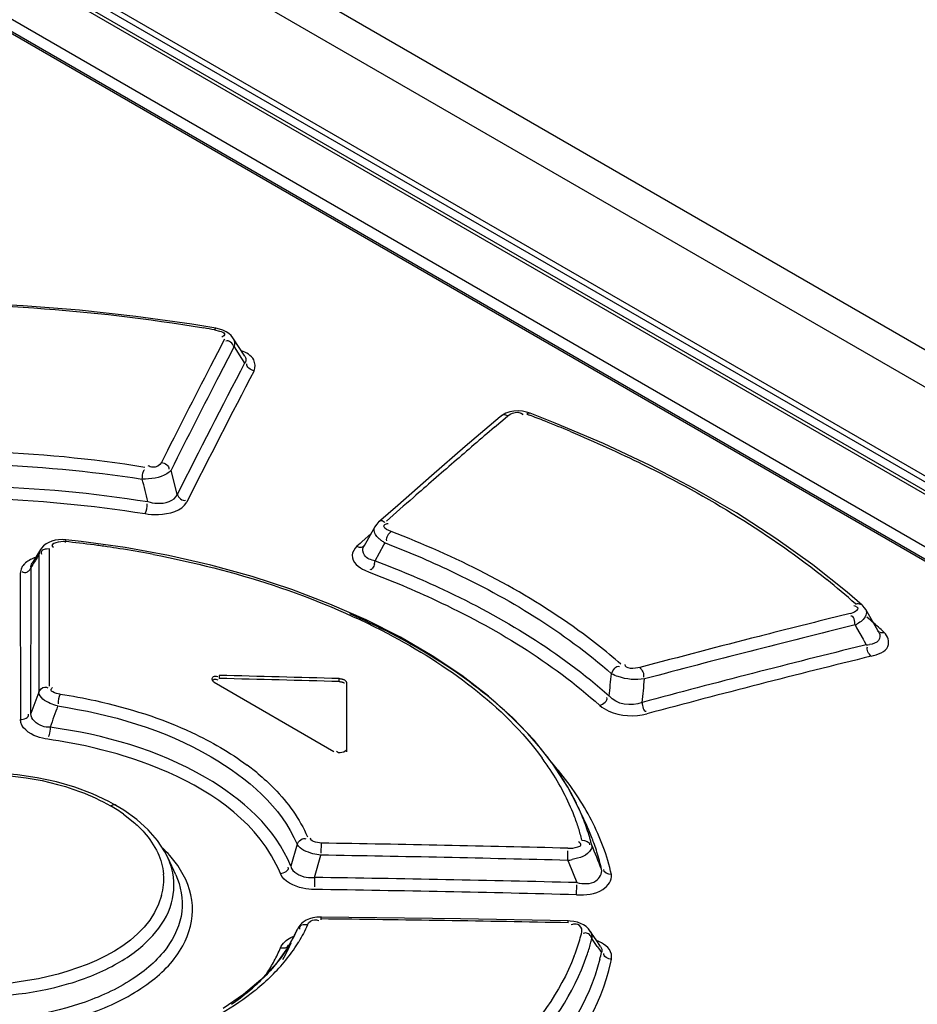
# Model space of a CAD drawing. Header units: inches. Extents: x 0 to 82.7, y 0 to 58.5.
# Tile 47 of 67: x 72.628 to 73.107, y 19.929 to 20.455. Entities that reach past the tile are written whole.
import ezdxf

# ---------------------------------------------------------------- set-up
doc = ezdxf.new("R2010")
doc.units = ezdxf.units.IN
doc.header["$LTSCALE"] = 4.5472440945
doc.header["$MEASUREMENT"] = 0
doc.layers.get('0').update_dxf_attribs({"linetype": 'CONTINUOUS'})

msp = doc.modelspace()

# ---------------------------------------------------------------- linework, layer by layer
at = {"color": 7, "linetype": 'CONTINUOUS'}
for p, q in [((71.0069820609, 21.4934422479), (76.7088340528, 18.201550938)), ((70.9885051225, 21.4841104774), (76.6901988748, 18.1923105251)), ((73.5661571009, 19.9452552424), (71.7626023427, 20.9865145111)), ((73.5676966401, 19.9474604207), (71.7641418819, 20.9887196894)), ((71.7624569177, 20.9819506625), (73.5650958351, 19.9412201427)), ((73.5658689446, 19.9388352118), (71.7632300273, 20.9795657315)), ((73.5525178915, 19.9183780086), (71.7551755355, 20.9560506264)), ((71.7448272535, 20.9545804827), (73.5167774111, 19.9315677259)), ((71.7464765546, 20.9546191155), (73.5184333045, 19.9316025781)), ((72.7323341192, 20.2899381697), (72.7194234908, 20.292063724)), ((72.7316930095, 20.2891254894), (72.7342912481, 20.2884476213)), ((72.7342965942, 20.2895005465), (72.7323308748, 20.2899396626)), ((72.7369950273, 20.2841313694), (72.7332529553, 20.2769191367)), ((72.7478574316, 20.2750191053), (72.7414325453, 20.2847775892)), ((72.7332529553, 20.2769191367), (72.729510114, 20.2696821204)), ((72.7412265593, 20.2784549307), (72.7420418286, 20.2800273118)), ((72.7420418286, 20.2800273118), (72.7461042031, 20.2738643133)), ((72.7423132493, 20.2814560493), (72.742041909, 20.2800273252)), ((72.7461042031, 20.2738643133), (72.7477225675, 20.2714075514)), ((72.748185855, 20.2721101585), (72.7477225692, 20.2714075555)), ((72.7478521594, 20.2750254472), (72.7481818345, 20.2744209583)), ((72.8915309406, 20.2456655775), (72.8893169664, 20.2452557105)), ((72.8841704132, 20.2426812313), (72.8656099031, 20.2268219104)), ((72.8811807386, 20.2370755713), (72.8856753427, 20.240902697)), ((72.8854583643, 20.2436243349), (72.884163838, 20.242675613)), ((72.8856753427, 20.240902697), (72.8883909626, 20.2432095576)), ((72.8959548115, 20.2441775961), (72.8962852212, 20.2437823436)), ((72.8985269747, 20.2441028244), (72.899835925, 20.2436025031)), ((72.913634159, 20.2393325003), (72.9002188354, 20.2445905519)), ((72.9395112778, 20.2283434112), (72.913634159, 20.2393325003)), ((72.8656099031, 20.2268219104), (72.8475491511, 20.2112049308)), ((72.7116966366, 20.201252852), (72.7084135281, 20.2142491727)), ((72.8475491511, 20.2112049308), (72.8294792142, 20.1953979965)), ((72.8294792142, 20.1953979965), (72.8192233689, 20.1863456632)), ((72.8172851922, 20.1839755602), (72.8113215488, 20.1733968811)), ((72.8181090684, 20.1851835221), (72.8172851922, 20.1839755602)), ((72.6522297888, 20.1772080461), (72.6518807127, 20.1755996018)), ((72.6604420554, 20.1760754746), (72.6522112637, 20.1769843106)), ((72.8153762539, 20.1803103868), (72.8103303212, 20.1758456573)), ((72.8195421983, 20.1775487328), (72.8183619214, 20.1787304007)), ((72.6387306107, 20.1718126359), (72.6341307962, 20.1644464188)), ((72.6430854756, 20.1756003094), (72.6416256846, 20.1747622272)), ((72.6434960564, 20.1721477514), (72.6418467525, 20.1720671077)), ((72.643493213, 20.1640590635), (72.643496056, 20.1721477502)), ((72.6450987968, 20.173416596), (72.645589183, 20.1730202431)), ((72.8085435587, 20.1742613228), (72.8076915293, 20.1735052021)), ((72.8094648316, 20.1750784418), (72.8085435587, 20.1742613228)), ((72.8103303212, 20.1758456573), (72.8094648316, 20.1750784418)), ((72.8119021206, 20.1740666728), (72.811910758, 20.1740743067)), ((72.8174243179, 20.1657386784), (72.8221308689, 20.1742939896)), ((72.8221308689, 20.1742939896), (72.8227174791, 20.1753620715)), ((72.6372956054, 20.1681601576), (72.6377583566, 20.1688931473)), ((72.6377606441, 20.1689078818), (72.6377656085, 20.1608200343)), ((72.6335919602, 20.1593743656), (72.6335926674, 20.1622391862)), ((72.6377656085, 20.1608200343), (72.6377705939, 20.1527160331)), ((72.6434903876, 20.155953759), (72.643493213, 20.1640590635)), ((72.8119625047, 20.1607061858), (72.8142181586, 20.1596860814)), ((73.0696449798, 20.1490213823), (73.051308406, 20.1636411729)), ((72.6281110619, 20.1606321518), (72.6278592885, 20.1589981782)), ((72.6278592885, 20.1589981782), (72.6279163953, 20.080940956)), ((72.6335737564, 20.0841487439), (72.6335916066, 20.1579282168)), ((72.6335916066, 20.1579282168), (72.6335919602, 20.1593743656)), ((72.6434875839, 20.1478318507), (72.6434903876, 20.155953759)), ((72.6377705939, 20.1527160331), (72.6377756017, 20.1445958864)), ((72.6434712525, 20.0987524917), (72.6434875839, 20.1478318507)), ((73.0775706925, 20.1421470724), (73.0696449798, 20.1490213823)), ((72.6377756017, 20.1445958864), (72.6378061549, 20.0955364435)), ((73.0739345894, 20.1414941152), (73.0732258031, 20.1417044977)), ((73.0751542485, 20.1408621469), (73.0739345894, 20.1414941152)), ((73.0866214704, 20.1273216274), (73.0795810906, 20.1396982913)), ((73.0712596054, 20.1376326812), (73.058776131, 20.1345431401)), ((73.0737963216, 20.1315319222), (73.0746613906, 20.130016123)), ((73.0746613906, 20.130016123), (73.0781799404, 20.123841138)), ((73.0237999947, 20.1257325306), (73.0225362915, 20.1254099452)), ((73.0781799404, 20.123841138), (73.0787521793, 20.122837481)), ((73.0858464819, 20.1282098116), (73.0858591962, 20.1281983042)), ((73.0798457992, 20.1209159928), (73.0782990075, 20.1205352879)), ((73.0787521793, 20.122837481), (73.0798457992, 20.1209159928)), ((72.7341925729, 20.1045498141), (72.7341925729, 20.1029411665)), ((72.7982215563, 20.1012684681), (72.7982215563, 20.1028777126)), ((72.7314083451, 20.1008919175), (72.795437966, 20.063925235)), ((72.8021585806, 20.100604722), (72.8021588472, 20.0637017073)), ((72.9121830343, 20.0575872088), (72.90234716, 20.0699732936)), ((72.9204062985, 20.0448735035), (72.9121830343, 20.0575872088)), ((72.6663999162, 20.0413527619), (72.6570399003, 20.044839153)), ((72.675148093, 20.0372569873), (72.6663999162, 20.0413527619)), ((72.9255896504, 20.0349634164), (72.9204062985, 20.0448735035)), ((72.6789904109, 20.0351459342), (72.675148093, 20.0372569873)), ((72.6832611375, 20.032532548), (72.6789848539, 20.0351491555)), ((72.9304514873, 20.0244322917), (72.9255881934, 20.0349661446)), ((72.683054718, 20.0304341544), (72.6890061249, 20.0256974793)), ((72.6901697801, 20.0275390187), (72.6832611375, 20.032532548)), ((72.6961229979, 20.0221583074), (72.6901697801, 20.0275390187)), ((72.7010929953, 20.01644386), (72.6961229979, 20.0221583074)), ((72.7050496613, 20.0104254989), (72.7010929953, 20.01644386)), ((72.7757566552, 20.0143721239), (72.7723327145, 20.0026551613)), ((72.7885238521, 20.01500823), (72.7884544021, 20.0096808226)), ((72.9266571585, 20.0153439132), (72.9260994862, 20.0157030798)), ((72.7066097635, 20.0073586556), (72.7050496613, 20.0104254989)), ((72.7119805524, 20.0029765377), (72.7077080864, 20.0083937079)), ((72.7850787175, 19.9966793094), (72.7884307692, 20.0085704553)), ((72.9203026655, 20.0057858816), (72.9203922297, 20.0108505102)), ((72.710876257, 19.99810976), (72.7066091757, 20.0073599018)), ((72.9203026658, 20.0057858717), (72.9208457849, 20.0044673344)), ((72.9208457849, 20.0044673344), (72.9251438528, 19.9939013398)), ((72.7850787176, 19.9966793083), (72.7850347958, 19.9916618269)), ((72.9250313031, 19.9874294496), (72.9251419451, 19.9927529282)), ((72.7776835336, 19.9716583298), (72.7766070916, 19.9703375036)), ((72.7790036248, 19.9728119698), (72.7778878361, 19.9718368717)), ((72.7884407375, 19.9757706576), (72.7884370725, 19.9740804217)), ((72.8629812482, 19.9745170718), (72.7884380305, 19.9755373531)), ((72.9205904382, 19.9734469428), (72.8629812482, 19.9745170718)), ((72.920616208, 19.9724470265), (72.920595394, 19.9736780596)), ((72.92290407, 19.9715342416), (72.9222122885, 19.9712828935)), ((72.7749102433, 19.9668653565), (72.7706457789, 19.9590772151)), ((72.774963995, 19.9669969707), (72.7749051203, 19.9668696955)), ((72.7757990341, 19.9688835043), (72.774963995, 19.9669969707)), ((72.7754082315, 19.968069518), (72.7757843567, 19.9688839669)), ((72.7758030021, 19.9688817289), (72.775900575, 19.9690993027)), ((72.7766070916, 19.9703375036), (72.775900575, 19.9690993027)), ((72.9321829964, 19.9682420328), (72.9313614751, 19.9692765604)), ((72.9321829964, 19.9682420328), (72.9322018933, 19.9682144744)), ((72.935448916, 19.9633956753), (72.9322087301, 19.9682059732)), ((72.7723292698, 19.9615883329), (72.770813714, 19.9580031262)), ((72.7723083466, 19.9645464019), (72.7740566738, 19.9653425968)), ((72.7738819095, 19.9648201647), (72.7744003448, 19.9659157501)), ((72.933232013, 19.9639949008), (72.9325812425, 19.9652460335)), ((72.9379130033, 19.9597050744), (72.935448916, 19.9633956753)), ((72.7706457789, 19.9590772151), (72.7642962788, 19.9504213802)), ((72.770813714, 19.9580031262), (72.7707633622, 19.9578935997)), ((72.9360741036, 19.959870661), (72.9372083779, 19.9582136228)), ((72.9372083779, 19.9582136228), (72.9377749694, 19.9573835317)), ((72.9377749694, 19.9573835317), (72.9383412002, 19.9565523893)), ((72.9379110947, 19.9597060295), (72.9385095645, 19.9583112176)), ((72.7642962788, 19.9504213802), (72.7564121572, 19.9420638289)), ((72.7564121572, 19.9420638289), (72.747041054, 19.9340964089)), ((72.747041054, 19.9340964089), (72.736269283, 19.9266154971))]:
    msp.add_line(p, q, dxfattribs=at)
for points in [[(72.7194234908, 20.292063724), (72.6896083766, 20.2962963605), (72.6595498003, 20.2996200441), (72.6293370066, 20.3020152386), (72.5990570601, 20.3034641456), (72.5687966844, 20.3039514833), (72.5386433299, 20.3034641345), (72.508686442, 20.3019904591)], [(72.7414225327, 20.2847888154), (72.7404487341, 20.2860180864), (72.739217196, 20.2871326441), (72.7377642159, 20.2880910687), (72.7361134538, 20.2888847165), (72.7342965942, 20.2895005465)], [(72.8893169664, 20.2452557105), (72.8872789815, 20.2445710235), (72.8854583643, 20.2436243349)], [(72.900218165, 20.2445916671), (72.8983213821, 20.2451913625), (72.8960874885, 20.2456231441), (72.8938152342, 20.2457831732), (72.8915309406, 20.2456655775)], [(73.051308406, 20.1636411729), (73.0315384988, 20.1777543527), (73.010405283, 20.1913189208), (72.9879761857, 20.2042968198), (72.9643196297, 20.2166512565), (72.9395112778, 20.2283434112)], [(72.8192231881, 20.1863454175), (72.8190817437, 20.1862178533), (72.8181090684, 20.1851835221)], [(72.6522096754, 20.1769845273), (72.6502642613, 20.1770904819), (72.6483430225, 20.177007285), (72.6464811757, 20.1767300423), (72.6447121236, 20.1762574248), (72.6430854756, 20.1756003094)], [(72.6416256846, 20.1747622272), (72.6403408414, 20.1737474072), (72.6392640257, 20.1725773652), (72.6387299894, 20.1718125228)], [(72.8126590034, 20.1341733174), (72.7933109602, 20.1426755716), (72.7729703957, 20.1504084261), (72.7517438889, 20.1573276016), (72.7297416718, 20.1633895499), (72.7071073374, 20.1685547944), (72.6839708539, 20.1727933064), (72.6604420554, 20.1760754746)], [(73.0795608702, 20.1397324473), (73.0789493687, 20.1406570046), (73.0779700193, 20.1417742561), (73.0775716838, 20.1421477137)], [(72.90234716, 20.0699732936), (72.8909402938, 20.0819723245), (72.878026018, 20.0935247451), (72.8636651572, 20.1045761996), (72.8479252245, 20.1150728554), (72.8308946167, 20.1249555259), (72.8126590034, 20.1341733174)], [(72.7982215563, 20.1028777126), (72.7985649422, 20.1028595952), (72.7989056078, 20.1028252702), (72.7992409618, 20.1027749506), (72.7995684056, 20.1027089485), (72.7998855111, 20.102627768), (72.8001900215, 20.1025320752), (72.800479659, 20.1024225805), (72.8007521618, 20.1023000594), (72.8010054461, 20.1021654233)], [(72.7982215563, 20.1012684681), (72.7985691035, 20.1012498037), (72.7989088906, 20.1012155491), (72.7992409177, 20.1011657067), (72.799567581, 20.1010996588), (72.7998864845, 20.101018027), (72.8001904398, 20.1009226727), (72.8004770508, 20.100814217), (72.8007487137, 20.1006920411), (72.8010054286, 20.1005561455)], [(72.8010054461, 20.1021654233), (72.80123743, 20.1020199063), (72.8014464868, 20.1018644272), (72.801631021, 20.1017001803), (72.8017896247, 20.1015284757), (72.8019210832, 20.1013506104), (72.8020243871, 20.101167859), (72.8020987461, 20.1009816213), (72.8021435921, 20.10079341), (72.8021585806, 20.100604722)], [(72.6570399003, 20.044839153), (72.6471885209, 20.0477059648), (72.6369363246, 20.0499401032), (72.6263929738, 20.0515187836), (72.6156860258, 20.0524379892), (72.6049265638, 20.0526931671), (72.5942296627, 20.0522791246), (72.5837128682, 20.0512025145), (72.5734831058, 20.0494891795), (72.5636402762, 20.0471571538), (72.5542843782, 20.0442229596), (72.5455155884, 20.0407109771), (72.5374116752, 20.0366589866), (72.5300427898, 20.0321121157), (72.5234846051, 20.0271035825), (72.5178152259, 20.0216658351), (72.5130994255, 20.0158550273), (72.509387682, 20.009732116), (72.5085826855, 20.0080777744)], [(72.7884381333, 19.9755372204), (72.7862199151, 19.975433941), (72.7841945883, 19.9751030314), (72.7822951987, 19.9745494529), (72.7805506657, 19.9737803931), (72.7790036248, 19.9728119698)], [(72.9235860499, 19.973165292), (72.9215895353, 19.9734024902), (72.9205906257, 19.9734469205)], [(72.9287842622, 19.9713420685), (72.9272012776, 19.9721292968), (72.9254602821, 19.9727401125), (72.9235860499, 19.973165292)], [(72.9313614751, 19.9692765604), (72.9301775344, 19.9703859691), (72.9287842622, 19.9713420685)]]:
    msp.add_lwpolyline(points, dxfattribs=at)
for centre, radius, start, end in [((72.5915860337, 19.4948110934), 0.8065762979, 79.9966479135, 80.4136406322), ((78.2317119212, 17.4327009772), 6.1841527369, 152.6020015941, 152.7362862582), ((78.3138236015, 17.3687688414), 6.2774829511, 152.4586305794, 153.1784431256), ((78.4191992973, 17.3321204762), 6.4032672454, 152.6928909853, 153.2088066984), ((78.3284429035, 17.3656079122), 6.2855429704, 152.5066745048, 153.224985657), ((78.4361694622, 17.3276253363), 6.4140303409, 152.7385797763, 153.253213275), ((72.623300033, 19.5220302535), 0.7727474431, 68.3631589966, 69.0311316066), ((72.6303079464, 19.5396258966), 0.7538076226, 67.2475177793, 68.3651524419), ((75.5432730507, 17.1153715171), 4.1026542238, 130.4565150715, 130.8548930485), ((75.5971353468, 17.0530917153), 4.1849944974, 130.8548889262, 131.2480251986), ((68.7476868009, 19.2465652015), 4.0611402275, 13.5401492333, 13.7142480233), ((75.6423095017, 17.0015351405), 4.2535421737, 131.247654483, 131.5069396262), ((72.6442212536, 20.1683408), 0.0064854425, 148.1057708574, 174.9837165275), ((72.5950236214, 19.6232209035), 0.5557260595, 82.5309728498, 84.135743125), ((72.5951472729, 19.6241432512), 0.5547954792, 81.7993768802, 82.5310908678), ((72.5954273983, 19.6260813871), 0.5528372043, 81.0948999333, 81.7994604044), ((72.596333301, 19.6317217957), 0.5471245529, 79.3634022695, 81.09718886), ((73.7726648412, 19.4539890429), 1.3413067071, 147.8292442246, 148.1275556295), ((72.5974229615, 19.6376575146), 0.5410896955, 79.1866020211, 79.360789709), ((72.6355454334, 20.1587396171), 0.0076714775, 155.6736912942, 165.717824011), ((72.798366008, 20.1697357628), 0.0194732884, 343.2879043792, 348.1555178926), ((72.811855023, 19.8484845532), 0.3941435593, 48.300636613, 51.2296369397), ((74.4826690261, 14.4081798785), 5.9007378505, 103.9637288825, 104.3139549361), ((72.8224700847, 19.8329943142), 0.397506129, 48.87852695, 49.5834277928), ((74.4913966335, 14.3739174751), 5.9295627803, 103.8318539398, 104.9531237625), ((73.0645123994, 20.1516059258), 0.0221168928, 294.8198324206, 298.416206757), ((72.8289735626, 19.8404469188), 0.3876148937, 48.2442108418, 48.8782192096), ((72.8342549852, 19.8463689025), 0.379679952, 47.7779593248, 48.2436226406), ((74.4965246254, 14.3540925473), 5.9565716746, 104.3270116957, 104.9606125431), ((74.4924022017, 14.379287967), 5.9128342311, 103.8368660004, 105.0199850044), ((73.0789696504, 20.1370844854), 0.0161922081, 273.1017460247, 279.0469015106), ((74.493637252, 14.374641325), 5.9111115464, 103.8125351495, 105.0108889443), ((70.9623552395, 20.3238919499), 1.9933860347, 353.3655118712, 353.7099980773), ((70.9390866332, 20.3109299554), 2.0329971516, 353.7644365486, 354.1208555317), ((77.3416627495, 18.3422499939), 5.0199880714, 159.5578739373, 159.6965874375), ((75.590263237, 19.0504246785), 3.1200996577, 160.5722039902, 160.7935887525), ((72.7825082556, 19.9634841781), 0.1601559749, 34.0808736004, 39.6163016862), ((72.6695252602, 19.9495276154), 0.1334195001, 50.2038637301, 53.4123882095), ((72.7857585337, 19.9714296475), 0.1501058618, 33.510031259, 36.315878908), ((72.7726500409, 19.9366600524), 0.1846334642, 40.720658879, 41.3777828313), ((72.7766461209, 19.9400849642), 0.1793705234, 39.3135784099, 40.7242338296), ((72.797128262, 19.9788405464), 0.1365345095, 27.5787927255, 33.5511168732), ((72.7988299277, 19.9745484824), 0.1404375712, 27.9753011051, 34.0735592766), ((72.7890811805, 19.9500357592), 0.1634452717, 33.7167879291, 39.3765294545), ((72.8103770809, 19.9857698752), 0.1215830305, 21.0823114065, 27.5749262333), ((72.8089366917, 19.9800522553), 0.1289300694, 25.210075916, 27.9221225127), ((72.8063561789, 19.9615859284), 0.1426647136, 27.3737347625, 33.709484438), ((72.633756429, 19.9613318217), 0.0848849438, 54.495563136, 60.0686350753), ((72.8192125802, 19.9892772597), 0.1120773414, 17.5073684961, 21.0340474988), ((72.8151108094, 19.9829355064), 0.1221156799, 22.1276271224, 24.759813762), ((72.8182998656, 19.9842520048), 0.1186656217, 21.2659544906, 22.1187866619), ((72.8122952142, 19.9698903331), 0.1301354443, 26.3665948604, 26.9832375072), ((72.8229704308, 19.9860108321), 0.1136751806, 16.3114965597, 21.2936455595), ((72.8144932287, 19.9709731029), 0.1276852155, 24.8839315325, 26.3693035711), ((72.8195996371, 19.9733003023), 0.1220735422, 21.2445442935, 24.7628552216), ((72.820877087, 19.9691114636), 0.1263095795, 20.3310947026, 27.3708930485), ((72.8242770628, 19.9908800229), 0.1067652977, 13.9660871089, 17.5046960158), ((72.5731781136, 6.4872538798), 13.5294682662, 88.5292778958, 89.0879964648), ((72.8274405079, 19.9873782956), 0.1090009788, 15.2856650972, 16.2815563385), ((72.828917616, 19.987780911), 0.1074699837, 14.0326556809, 15.2862197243), ((70.7170968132, 19.1051286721), 2.3951581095, 21.9662732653, 22.2962125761), ((72.8243069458, 19.9751605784), 0.1170120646, 19.5130368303, 21.2307525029), ((72.8273971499, 19.9762521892), 0.1137347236, 17.3905569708, 19.5146888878), ((72.6577878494, 19.9639807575), 0.066817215, 41.6587949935, 46.2983804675), ((72.5689960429, 6.475378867), 13.5349669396, 88.5126932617, 89.0709923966), ((72.8323564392, 19.97776668), 0.1085494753, 12.3930935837, 17.4100798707), ((72.8332035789, 19.9737016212), 0.1131561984, 12.5035350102, 20.320248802), ((72.9152199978, 20.0408097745), 0.0353907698, 278.2571214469, 282.243436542), ((72.6726473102, 19.99567453), 0.0318488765, 354.6825614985, 5.0790916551), ((72.6716671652, 19.9958040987), 0.0328368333, 344.5123235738, 354.6159471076), ((72.5883301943, 6.5144922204), 13.4836226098, 88.5685674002, 89.1639294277), ((72.5840991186, 6.5005522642), 13.4911856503, 88.5519393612, 89.1466951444), ((72.6448250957, 6.4593901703), 13.5158709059, 88.8307994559, 89.3911375), ((72.446867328, 20.1205022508), 0.3621807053, 334.7339889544, 335.1101702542), ((72.7137741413, 19.995250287), 0.0673973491, 334.1925946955, 335.0963978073), ((72.8250243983, 19.9932587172), 0.1059889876, 343.5994940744, 346.0219557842), ((72.7025771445, 20.0070919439), 0.0865102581, 321.8867099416, 328.8320999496), ((72.7099801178, 19.9971467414), 0.0716386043, 329.0432405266, 334.148135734), ((72.819999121, 19.9947798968), 0.1112393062, 338.9392225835, 343.5786862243), ((72.8262047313, 19.9905920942), 0.1102841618, 341.1975424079, 344.6613323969), ((72.8296152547, 19.9896333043), 0.1067415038, 344.6733946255, 346.1021484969), ((72.0192428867, 19.3310911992), 1.1117297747, 34.4430356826, 34.70117173), ((72.6963215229, 19.988171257), 0.0762973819, 331.7926125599, 337.5855891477), ((72.7088508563, 19.9865892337), 0.0682356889, 330.2919140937, 335.132064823), ((72.8344333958, 19.9794945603), 0.1064104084, 345.6048541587, 347.5492217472), ((72.6956108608, 19.9885714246), 0.0771127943, 326.0038577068, 331.7801744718), ((72.6929289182, 20.0146725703), 0.0987803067, 315.2731509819, 321.8813083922), ((72.8219343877, 19.992029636), 0.1147899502, 339.0957991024, 341.2052942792), ((72.8526478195, 19.9714005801), 0.0928946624, 347.6270127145, 348.543544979), ((72.6763581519, 20.0249949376), 0.1154969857, 309.7378968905, 314.1413211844), ((72.6644902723, 20.0393490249), 0.1341218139, 304.5786443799, 309.7164917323), ((72.6725705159, 20.0363586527), 0.1285482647, 308.879175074, 309.7548245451)]:
    msp.add_arc(centre, radius, start, end, dxfattribs=at)
for major_axis, start_param, end_param in [((7.818540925, 2.81904e-05), 7.8046755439, 7.812873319), ((7.81575704, 2.81804e-05), 7.8046579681, 7.8128586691)]:
    msp.add_ellipse((72.4128923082, 15.5942932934), major_axis=major_axis, ratio=0.577354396, start_param=start_param, end_param=end_param, dxfattribs=at)
for points, knots in [([(72.4836352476, 20.2989664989), (72.5036192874, 20.3009345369), (72.5844463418, 20.305698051), (72.6658995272, 20.3002598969), (72.7259084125, 20.2901241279)], [0, 0, 0, 0, 0.2480951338, 1, 1, 1, 1]), ([(72.7316930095, 20.2891254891), (72.7317822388, 20.2893287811), (72.7319060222, 20.2896161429), (72.7322082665, 20.2898823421), (72.7323181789, 20.2898645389)], [0, 0, 0, 0, 0.6659892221, 1, 1, 1, 1]), ([(72.7342912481, 20.2884476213), (72.7352678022, 20.2881065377), (72.7380934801, 20.2875012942), (72.7362684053, 20.2854542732), (72.735576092, 20.2852190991)], [0, 0, 0, 0, 0.5858756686, 1, 1, 1, 1]), ([(72.7414364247, 20.2847680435), (72.7417586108, 20.2842805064), (72.7422512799, 20.2832054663), (72.7423513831, 20.2820282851), (72.7423132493, 20.2814560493)], [0, 0, 0, 0, 0.5046947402, 1, 1, 1, 1]), ([(72.7527601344, 20.267299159), (72.7535554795, 20.2690487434), (72.7532514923, 20.2745629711), (72.7484878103, 20.2769411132), (72.745944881, 20.2779664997)], [0, 0, 0, 0, 0.4120879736, 1, 1, 1, 1]), ([(72.7481818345, 20.2744209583), (72.7483457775, 20.274045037), (72.7485373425, 20.2732502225), (72.7483475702, 20.2724530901), (72.748185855, 20.2721101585)], [0, 0, 0, 0, 0.5196169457, 1, 1, 1, 1]), ([(72.8936116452, 20.2451215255), (72.8940410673, 20.2451063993), (72.8949051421, 20.2449633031), (72.8956540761, 20.2444826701), (72.8959548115, 20.2441775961)], [0, 0, 0, 0, 0.5007606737, 1, 1, 1, 1]), ([(72.8883909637, 20.243209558), (72.8876068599, 20.2434903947), (72.8862494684, 20.2440517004), (72.8845052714, 20.2431996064), (72.884393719, 20.2425799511)], [0, 0, 0, 0, 0.5694918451, 1, 1, 1, 1]), ([(72.9001962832, 20.2445253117), (72.8999457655, 20.2446160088), (72.8993117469, 20.2446205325), (72.8987816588, 20.2443082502), (72.8985269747, 20.2441028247)], [0, 0, 0, 0, 0.4488108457, 1, 1, 1, 1]), ([(72.9218437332, 20.2347753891), (72.934886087, 20.2293048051), (72.9829091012, 20.2075209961), (73.0285761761, 20.1799749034), (73.0586679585, 20.1557833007)], [0, 0, 0, 0, 0.2681002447, 1, 1, 1, 1]), ([(72.6930447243, 20.2093792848), (72.6932203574, 20.2109435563), (72.6930045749, 20.2119042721), (72.6940583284, 20.214501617), (72.6941873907, 20.2144020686)], [0, 0, 0, 0, 0.9061687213, 1, 1, 1, 1]), ([(72.7084135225, 20.2142491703), (72.7078400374, 20.2134395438), (72.7033410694, 20.2100463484), (72.6975252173, 20.2093645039), (72.6930447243, 20.2093792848)], [0, 0, 0, 0, 0.1812932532, 1, 1, 1, 1]), ([(72.7032900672, 20.2183313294), (72.7023902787, 20.2167624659), (72.6994478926, 20.2150485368), (72.6968850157, 20.2161097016), (72.6961956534, 20.2165732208)], [0, 0, 0, 0, 0.6852535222, 1, 1, 1, 1]), ([(72.6959558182, 20.1973890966), (72.6975813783, 20.196909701), (72.7028346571, 20.1957431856), (72.7103229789, 20.1975843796), (72.7116966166, 20.2012528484)], [0, 0, 0, 0, 0.3019921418, 1, 1, 1, 1]), ([(72.6944880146, 20.1909522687), (72.6968443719, 20.1906315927), (72.7044741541, 20.1899988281), (72.7140779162, 20.1923651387), (72.7168210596, 20.1971712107)], [0, 0, 0, 0, 0.3005698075, 1, 1, 1, 1]), ([(72.8191510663, 20.1864160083), (72.8195343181, 20.1868603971), (72.8208143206, 20.1877886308), (72.822157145, 20.1868000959), (72.8226484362, 20.1862331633)], [0, 0, 0, 0, 0.4389079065, 1, 1, 1, 1]), ([(72.8221518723, 20.1843414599), (72.8221257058, 20.1846490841), (72.8228110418, 20.1855178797), (72.8237522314, 20.1856403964), (72.8243579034, 20.1857572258)], [0, 0, 0, 0, 0.3335613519, 1, 1, 1, 1]), ([(72.8227208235, 20.175364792), (72.822136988, 20.1756866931), (72.8210365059, 20.1763585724), (72.8200098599, 20.1771407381), (72.8195421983, 20.1775487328)], [0, 0, 0, 0, 0.5178970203, 1, 1, 1, 1]), ([(72.9487337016, 20.1105377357), (72.9406048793, 20.1176822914), (72.9031748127, 20.146876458), (72.8601163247, 20.1682871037), (72.8259840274, 20.1814063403)], [0, 0, 0, 0, 0.2283714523, 1, 1, 1, 1]), ([(72.6418467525, 20.1720671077), (72.6410464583, 20.1719633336), (72.6393376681, 20.171780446), (72.6388698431, 20.169905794), (72.6391130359, 20.1692658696)], [0, 0, 0, 0, 0.5410362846, 1, 1, 1, 1]), ([(72.8076915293, 20.1735052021), (72.8064019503, 20.1722679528), (72.8040527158, 20.1688277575), (72.8060981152, 20.1650957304), (72.8073847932, 20.1638148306)], [0, 0, 0, 0, 0.4960535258, 1, 1, 1, 1]), ([(72.8076915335, 20.1735052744), (72.8084778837, 20.1732305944), (72.8098286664, 20.172652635), (72.8115541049, 20.1735632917), (72.8116339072, 20.1741780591)], [0, 0, 0, 0, 0.5733096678, 1, 1, 1, 1]), ([(72.8174245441, 20.1657387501), (72.8153076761, 20.1661650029), (72.8111835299, 20.1674046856), (72.8105691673, 20.1720449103), (72.8113293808, 20.1733947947)], [0, 0, 0, 0, 0.5822587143, 1, 1, 1, 1]), ([(72.8227204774, 20.1753646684), (72.8345541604, 20.1708073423), (72.8774922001, 20.1525298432), (72.9181662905, 20.1279354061), (72.9437412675, 20.105494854)], [0, 0, 0, 0, 0.2715090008, 1, 1, 1, 1]), ([(72.6989373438, 20.1691393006), (72.7421989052, 20.1608762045), (72.8186653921, 20.1370533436), (72.8857746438, 20.0888260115), (72.9067084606, 20.0603278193)], [0, 0, 0, 0, 0.5546761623, 1, 1, 1, 1]), ([(72.6307130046, 20.1647036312), (72.6302423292, 20.1642980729), (72.6294058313, 20.1634424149), (72.6287884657, 20.1624147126), (72.628555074, 20.1618997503)], [0, 0, 0, 0, 0.523560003, 1, 1, 1, 1]), ([(72.6335926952, 20.1622394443), (72.6333444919, 20.1616718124), (72.6327160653, 20.1605880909), (72.6317188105, 20.1597206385), (72.6311262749, 20.1595094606)], [0, 0, 0, 0, 0.4961884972, 1, 1, 1, 1]), ([(72.6335926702, 20.1622394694), (72.6335451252, 20.1625956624), (72.6335942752, 20.1633761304), (72.63390875, 20.164087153), (72.6341210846, 20.1644297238)], [0, 0, 0, 0, 0.4713485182, 1, 1, 1, 1]), ([(72.81701678, 20.164135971), (72.8167729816, 20.1633265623), (72.8165380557, 20.1621522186), (72.8152040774, 20.1608642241), (72.8147545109, 20.1610647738)], [0, 0, 0, 0, 0.6319745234, 1, 1, 1, 1]), ([(72.8174239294, 20.1657384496), (72.8297236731, 20.1611108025), (72.8741771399, 20.1424862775), (72.91628566, 20.1170437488), (72.9424005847, 20.0935856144)], [0, 0, 0, 0, 0.2723893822, 1, 1, 1, 1]), ([(72.6311262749, 20.1595094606), (72.6307786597, 20.1593855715), (72.6299221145, 20.1593008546), (72.6291508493, 20.1596720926), (72.6287797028, 20.1599271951)], [0, 0, 0, 0, 0.4503713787, 1, 1, 1, 1]), ([(72.8142181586, 20.1596860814), (72.8263379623, 20.1551205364), (72.870144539, 20.1367515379), (72.9116418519, 20.1116796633), (72.9373926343, 20.088573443)], [0, 0, 0, 0, 0.272376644, 1, 1, 1, 1]), ([(73.074048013, 20.1427700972), (73.0746598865, 20.1429345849), (73.0759216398, 20.1429914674), (73.0770901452, 20.1424838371), (73.0775425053, 20.1421140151)], [0, 0, 0, 0, 0.5202417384, 1, 1, 1, 1]), ([(73.0795776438, 20.1396912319), (73.0805774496, 20.1379122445), (73.0785370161, 20.1340684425), (73.075952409, 20.1326499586), (73.0750372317, 20.1321538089)], [0, 0, 0, 0, 0.662194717, 1, 1, 1, 1]), ([(72.9058815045, 20.0656065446), (72.8999375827, 20.0728036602), (72.8706821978, 20.102849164), (72.8336308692, 20.1243678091), (72.8039083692, 20.1374104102)], [0, 0, 0, 0, 0.2233480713, 1, 1, 1, 1]), ([(73.086620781, 20.1273193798), (73.0872905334, 20.1261423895), (73.0870579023, 20.1220670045), (73.0832847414, 20.1213773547), (73.0815157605, 20.1210937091)], [0, 0, 0, 0, 0.4304829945, 1, 1, 1, 1]), ([(73.0823835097, 20.114815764), (73.0857475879, 20.1157241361), (73.0936022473, 20.1178447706), (73.0912709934, 20.1257691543), (73.0894020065, 20.1275394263)], [0, 0, 0, 0, 0.5751189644, 1, 1, 1, 1]), ([(73.0858879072, 20.1282314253), (73.086342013, 20.127856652), (73.0875141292, 20.1273380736), (73.0887845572, 20.1273809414), (73.0894020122, 20.1275394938)], [0, 0, 0, 0, 0.4801420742, 1, 1, 1, 1]), ([(72.7304110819, 20.1024631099), (72.7303495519, 20.1030008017), (72.7309218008, 20.1045913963), (72.7326280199, 20.1042091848), (72.7333481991, 20.1039091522)], [0, 0, 0, 0, 0.4095728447, 1, 1, 1, 1]), ([(72.9613992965, 20.1026889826), (72.9567131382, 20.1020182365), (72.9504200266, 20.1024771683), (72.9448357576, 20.1048236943), (72.9437418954, 20.1054948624)], [0, 0, 0, 0, 0.786721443, 1, 1, 1, 1]), ([(72.6378063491, 20.095536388), (72.6383744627, 20.0968281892), (72.6400472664, 20.0989366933), (72.6421172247, 20.0981662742), (72.6425973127, 20.0978484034)], [0, 0, 0, 0, 0.7102233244, 1, 1, 1, 1]), ([(72.6491966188, 20.0945876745), (72.6478166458, 20.0948064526), (72.6460983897, 20.0950087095), (72.6438145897, 20.0967527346), (72.6446608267, 20.0977600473), (72.6450652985, 20.0980569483)], [0, 0, 0, 0, 0.5939012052, 0.7867269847, 1, 1, 1, 1]), ([(72.7314083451, 20.1008918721), (72.731128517, 20.1010534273), (72.7306583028, 20.1015270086), (72.7304467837, 20.1021511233), (72.7304110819, 20.1024631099)], [0, 0, 0, 0, 0.5071359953, 1, 1, 1, 1]), ([(72.7304739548, 20.1016577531), (72.7306052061, 20.1020555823), (72.7315406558, 20.1029176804), (72.7327190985, 20.1025380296), (72.7333255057, 20.1022847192)], [0, 0, 0, 0, 0.3892925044, 1, 1, 1, 1]), ([(72.6478147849, 20.0882345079), (72.6464827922, 20.0885824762), (72.6426767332, 20.0898491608), (72.6380237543, 20.0927015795), (72.6378063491, 20.095536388)], [0, 0, 0, 0, 0.3262442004, 1, 1, 1, 1]), ([(72.6491966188, 20.0945876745), (72.6555265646, 20.0936160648), (72.6796017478, 20.0891698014), (72.7032124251, 20.0816946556), (72.7195875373, 20.0740189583)], [0, 0, 0, 0, 0.2615095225, 1, 1, 1, 1]), ([(72.6478143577, 20.0882340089), (72.6762810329, 20.0838989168), (72.7254736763, 20.0699647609), (72.7671930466, 20.034458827), (72.7757566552, 20.0143721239)], [0, 0, 0, 0, 0.5687215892, 1, 1, 1, 1]), ([(72.9373926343, 20.088573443), (72.9388687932, 20.0873555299), (72.9463731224, 20.0827328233), (72.9560272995, 20.0824286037), (72.962643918, 20.0840457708)], [0, 0, 0, 0, 0.2193358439, 1, 1, 1, 1]), ([(72.6438300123, 20.0768513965), (72.6424215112, 20.0768746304), (72.6381543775, 20.0772387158), (72.6333757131, 20.0811449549), (72.6335737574, 20.0841487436)], [0, 0, 0, 0, 0.318780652, 1, 1, 1, 1]), ([(72.6425629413, 20.0704872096), (72.6405823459, 20.0707759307), (72.6347575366, 20.0719085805), (72.6279287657, 20.0767309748), (72.6279163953, 20.080940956)], [0, 0, 0, 0, 0.3222280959, 1, 1, 1, 1]), ([(72.6438299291, 20.0768514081), (72.6436924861, 20.0753161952), (72.643854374, 20.0741940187), (72.6429290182, 20.071799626), (72.642765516, 20.0718721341)], [0, 0, 0, 0, 0.8960252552, 1, 1, 1, 1]), ([(72.7723474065, 20.0026504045), (72.7644250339, 20.0230564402), (72.7223209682, 20.0593494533), (72.6726442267, 20.072866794), (72.6438296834, 20.076851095)], [0, 0, 0, 0, 0.4293945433, 1, 1, 1, 1]), ([(72.7668153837, 19.9987475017), (72.7641104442, 20.0053159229), (72.7463590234, 20.0348429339), (72.713351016, 20.0514969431), (72.687908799, 20.0600040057)], [0, 0, 0, 0, 0.2093576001, 1, 1, 1, 1]), ([(72.5320018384, 20.031090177), (72.549122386, 20.0434004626), (72.5937863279, 20.0554195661), (72.6386550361, 20.0504314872), (72.6600472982, 20.0424004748)], [0, 0, 0, 0, 0.4799348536, 1, 1, 1, 1]), ([(72.7549214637, 20.0520373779), (72.7579128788, 20.0495428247), (72.7684838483, 20.0398838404), (72.7771372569, 20.0279172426), (72.7812745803, 20.0183361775)], [0, 0, 0, 0, 0.2717868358, 1, 1, 1, 1]), ([(72.676110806, 20.0348951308), (72.6766390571, 20.0351894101), (72.6774794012, 20.0356987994), (72.6788249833, 20.0355747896), (72.6790269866, 20.035196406)], [0, 0, 0, 0, 0.5850223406, 1, 1, 1, 1]), ([(72.7884456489, 20.0085666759), (72.787026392, 20.0087367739), (72.7825124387, 20.0096142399), (72.7774126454, 20.0115379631), (72.7757592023, 20.0143712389)], [0, 0, 0, 0, 0.3034938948, 1, 1, 1, 1]), ([(72.9204271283, 20.0122651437), (72.922233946, 20.0122181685), (72.924281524, 20.0124388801), (72.9278223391, 20.0136695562), (72.9270638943, 20.015043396), (72.9266571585, 20.0153439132)], [0, 0, 0, 0, 0.6199078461, 0.8265520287, 1, 1, 1, 1]), ([(72.9331805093, 20.013839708), (72.9333240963, 20.0131074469), (72.9318999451, 20.0083707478), (72.9264363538, 20.00703086), (72.9227251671, 20.0062239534)], [0, 0, 0, 0, 0.1642142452, 1, 1, 1, 1]), ([(72.5281097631, 19.9331342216), (72.5484328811, 19.9214030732), (72.5972584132, 19.9104661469), (72.6569333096, 19.9181431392), (72.6964643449, 19.938305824), (72.7158262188, 19.9577670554), (72.7223335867, 19.9819904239), (72.7162908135, 19.9967618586), (72.7119805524, 20.0029765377)], [0, 0, 0, 0, 0.2849559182, 0.5842066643, 0.7125883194, 0.8184762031, 0.9081581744, 1, 1, 1, 1]), ([(72.7108723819, 19.9981091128), (72.7136625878, 19.9920728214), (72.7162374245, 19.9777852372), (72.7065865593, 19.9569301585), (72.6869677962, 19.9403211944), (72.649403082, 19.9233451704), (72.5947242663, 19.9174379), (72.5503864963, 19.9278780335), (72.5319486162, 19.9385222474)], [0, 0, 0, 0, 0.0877846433, 0.1795710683, 0.289602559, 0.4206594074, 0.7189586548, 1, 1, 1, 1]), ([(72.5350910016, 19.9503058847), (72.5520143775, 19.9405318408), (72.5926641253, 19.9304204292), (72.643291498, 19.9347739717), (72.6791058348, 19.9491830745), (72.6987478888, 19.9636841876), (72.7102464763, 19.9818848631), (72.7103930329, 19.9954370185), (72.7088108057, 20.0013142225)], [0, 0, 0, 0, 0.2767662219, 0.572954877, 0.7057213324, 0.8191714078, 0.9138045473, 1, 1, 1, 1]), ([(72.7850156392, 19.9902417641), (72.7829362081, 19.9903007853), (72.7762834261, 19.9908823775), (72.7686904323, 19.9943563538), (72.7668153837, 19.9987475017)], [0, 0, 0, 0, 0.3034676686, 1, 1, 1, 1]), ([(72.7723494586, 20.0026500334), (72.7732739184, 19.9993865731), (72.7788794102, 19.9965104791), (72.7836145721, 19.9965583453), (72.7850787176, 19.9966793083)], [0, 0, 0, 0, 0.6977716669, 1, 1, 1, 1]), ([(72.9250313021, 19.987429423), (72.9298385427, 19.9874024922), (72.938132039, 19.9873330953), (72.9441701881, 19.9952096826), (72.9436760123, 19.998199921)], [0, 0, 0, 0, 0.6133256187, 1, 1, 1, 1]), ([(72.925159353, 19.993907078), (72.9285454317, 19.9933456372), (72.9350563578, 19.992393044), (72.9389411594, 19.998844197), (72.9383765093, 20.0010633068)], [0, 0, 0, 0, 0.5998307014, 1, 1, 1, 1]), ([(72.7033116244, 19.9870356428), (72.696263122, 19.9615312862), (72.6446725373, 19.9393280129), (72.5866949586, 19.9383997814), (72.5528690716, 19.947660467), (72.5389417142, 19.9557010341)], [0, 0, 0, 0, 0.4403486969, 0.7323712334, 1, 1, 1, 1]), ([(72.7812608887, 19.9713318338), (72.7807409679, 19.9714076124), (72.7797075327, 19.9714901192), (72.7786568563, 19.9713987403), (72.7781684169, 19.9712482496)], [0, 0, 0, 0, 0.5069062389, 1, 1, 1, 1]), ([(72.7851004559, 19.9740881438), (72.7854439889, 19.9740929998), (72.7861921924, 19.9740095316), (72.7869033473, 19.97376878), (72.7872722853, 19.9736092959)], [0, 0, 0, 0, 0.4608544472, 1, 1, 1, 1]), ([(72.9277868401, 19.9693092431), (72.9274092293, 19.9705450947), (72.9254578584, 19.9721320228), (72.9235114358, 19.9717211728), (72.92290407, 19.9715342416)], [0, 0, 0, 0, 0.6703481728, 1, 1, 1, 1]), ([(72.7781684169, 19.9712482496), (72.7777613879, 19.9711228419), (72.7768296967, 19.97060841), (72.7769439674, 19.9695131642), (72.777106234, 19.9690526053)], [0, 0, 0, 0, 0.4658736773, 1, 1, 1, 1]), ([(72.9278748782, 19.9676570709), (72.9279381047, 19.967911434), (72.9279754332, 19.9684757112), (72.9278728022, 19.9690279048), (72.9277868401, 19.9693092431)], [0, 0, 0, 0, 0.4711703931, 1, 1, 1, 1]), ([(72.9325812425, 19.9652460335), (72.9321740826, 19.9658772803), (72.9311332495, 19.9671736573), (72.9293267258, 19.9670650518), (72.928645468, 19.9666992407)], [0, 0, 0, 0, 0.4927538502, 1, 1, 1, 1]), ([(72.9322004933, 19.968213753), (72.9326143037, 19.9676010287), (72.9332320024, 19.9662256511), (72.9333136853, 19.964722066), (72.933232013, 19.9639949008)], [0, 0, 0, 0, 0.5025946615, 1, 1, 1, 1]), ([(72.9436916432, 19.9529495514), (72.9438296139, 19.9538844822), (72.9438771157, 19.9585618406), (72.9390816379, 19.9616952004), (72.9357608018, 19.9629419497)], [0, 0, 0, 0, 0.2103764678, 1, 1, 1, 1]), ([(72.9385095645, 19.9583112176), (72.9385689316, 19.9580125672), (72.9386035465, 19.9574079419), (72.93845425, 19.9568206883), (72.9383412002, 19.9565523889)], [0, 0, 0, 0, 0.5112063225, 1, 1, 1, 1]), ([(72.9375029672, 19.9530400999), (72.9255404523, 19.9064202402), (72.8563406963, 19.8465485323), (72.7502145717, 19.8050563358), (72.6830890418, 19.7922247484), (72.647904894, 19.7888699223)], [0, 0, 0, 0, 0.4165596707, 0.6941051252, 1, 1, 1, 1]), ([(72.6486740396, 19.7826075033), (72.6847761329, 19.785427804), (72.7534891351, 19.7994269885), (72.8615534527, 19.8416844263), (72.9328758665, 19.9035856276), (72.9433848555, 19.9514955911)], [0, 0, 0, 0, 0.3067417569, 0.5845206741, 1, 1, 1, 1]), ([(72.9238076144, 19.9548051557), (72.908707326, 19.9155410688), (72.8265428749, 19.8459725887), (72.730895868, 19.8192534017), (72.6749181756, 19.8111043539)], [0, 0, 0, 0, 0.426496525, 1, 1, 1, 1]), ([(72.6758840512, 19.8048323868), (72.7328852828, 19.8130631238), (72.830297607, 19.8401306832), (72.913898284, 19.9110795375), (72.9291686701, 19.9510718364)], [0, 0, 0, 0, 0.5736243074, 1, 1, 1, 1]), ([(72.7532577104, 19.9362875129), (72.747620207, 19.9317416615), (72.7208435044, 19.9135859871), (72.6895046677, 19.9030052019), (72.6650266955, 19.8979121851)], [0, 0, 0, 0, 0.2245979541, 1, 1, 1, 1])]:
    msp.add_open_spline(points, degree=3, knots=knots, dxfattribs=at)
for points in [[(72.742041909, 20.2800273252), (72.7414291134, 20.2816969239), (72.7393078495, 20.2838490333), (72.7376889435, 20.2831126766)], [(72.7527601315, 20.2672991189), (72.7510351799, 20.2676326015), (72.7482662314, 20.2692608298), (72.7489078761, 20.2708963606)], [(72.8883909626, 20.2432095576), (72.8898034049, 20.244409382), (72.8917595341, 20.2451867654), (72.8936116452, 20.2451215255)], [(72.5206552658, 20.2208801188), (72.5782642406, 20.2271645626), (72.6372229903, 20.2250572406), (72.6944340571, 20.2158278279)], [(72.5217475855, 20.2144953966), (72.5785976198, 20.2200884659), (72.6365972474, 20.2181481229), (72.6930447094, 20.2093792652)], [(72.7032900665, 20.2183313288), (72.7050275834, 20.2180144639), (72.7078549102, 20.2164089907), (72.7072088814, 20.21476521)], [(72.5188604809, 20.202244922), (72.5775777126, 20.2085370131), (72.6376301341, 20.206640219), (72.6959540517, 20.1973868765)], [(72.5200190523, 20.1958712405), (72.5778755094, 20.2019930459), (72.6370280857, 20.2000738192), (72.6944880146, 20.1909522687)], [(72.7116966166, 20.2012528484), (72.7123204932, 20.1995849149), (72.7144730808, 20.1974479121), (72.7160846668, 20.1982055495)], [(72.6944880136, 20.1909522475), (72.6952932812, 20.192570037), (72.695752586, 20.194447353), (72.6956358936, 20.1962507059)], [(72.8183619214, 20.1787304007), (72.8172097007, 20.1800802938), (72.8164118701, 20.1823889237), (72.8172711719, 20.1839417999)], [(72.8259840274, 20.1814063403), (72.8244978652, 20.1820229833), (72.8222882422, 20.182738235), (72.8221518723, 20.1843414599)], [(72.8259840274, 20.1814063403), (72.8245317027, 20.1802462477), (72.8230498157, 20.1782261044), (72.8234881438, 20.176419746)], [(72.6518032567, 20.1760387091), (72.6494161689, 20.1762840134), (72.6433507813, 20.1750606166), (72.6450987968, 20.173416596)], [(72.6360656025, 20.1675771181), (72.6341436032, 20.1669393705), (72.6322471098, 20.1660254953), (72.6307130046, 20.1647036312)], [(72.8073847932, 20.1638148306), (72.8086919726, 20.1625135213), (72.8103130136, 20.1615315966), (72.8119625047, 20.1607061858)], [(73.0712596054, 20.1376326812), (73.0728972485, 20.1380355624), (73.0764122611, 20.1397389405), (73.0751542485, 20.1408621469)], [(73.0737963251, 20.1315319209), (73.0736218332, 20.1332630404), (73.0732726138, 20.1368004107), (73.071614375, 20.1362736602)], [(73.0823835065, 20.1148157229), (73.0810761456, 20.1160627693), (73.0798881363, 20.118185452), (73.0804824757, 20.11989164)], [(72.9437418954, 20.1054948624), (72.9443179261, 20.1072906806), (72.9462170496, 20.1101594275), (72.9479075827, 20.1093234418)], [(72.9588060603, 20.1087574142), (72.9562434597, 20.1081334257), (72.9506913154, 20.1077338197), (72.9510547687, 20.1103461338)], [(72.9588060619, 20.1087574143), (72.9601042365, 20.1075024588), (72.9613130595, 20.1054235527), (72.9607591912, 20.1037050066)], [(72.6491966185, 20.0945876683), (72.6484934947, 20.0929525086), (72.6479650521, 20.0911246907), (72.6481403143, 20.0893534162)], [(72.9373924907, 20.08857363), (72.9392081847, 20.0891128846), (72.9418893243, 20.091013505), (72.9412107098, 20.0927818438)], [(72.9600560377, 20.0901131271), (72.9545196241, 20.0878060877), (72.9461221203, 20.0888818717), (72.9424007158, 20.0935856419)], [(72.9600560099, 20.0901131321), (72.9602655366, 20.0883952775), (72.9606132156, 20.0849027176), (72.9622661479, 20.0854153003)], [(72.6279163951, 20.0809409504), (72.6296367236, 20.0809130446), (72.6328384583, 20.0821870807), (72.6322190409, 20.0837922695)], [(72.7195875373, 20.0740189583), (72.7299092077, 20.0691807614), (72.7399003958, 20.0634553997), (72.7490501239, 20.0566563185)], [(72.687908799, 20.0600040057), (72.6731955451, 20.0649236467), (72.6579244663, 20.0683178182), (72.6425629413, 20.0704872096)], [(72.8021588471, 20.0653101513), (72.8021584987, 20.0634980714), (72.7974078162, 20.0622957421), (72.7968759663, 20.064028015)], [(72.6600472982, 20.0424004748), (72.6655803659, 20.0403232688), (72.6709924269, 20.0378500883), (72.6761108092, 20.0348951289)], [(72.6890061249, 20.0256974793), (72.6907666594, 20.0241324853), (72.6924469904, 20.0224698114), (72.694009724, 20.0207072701)], [(72.694009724, 20.0207072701), (72.6969006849, 20.0174466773), (72.6994295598, 20.013784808), (72.701265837, 20.0098329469)], [(72.7757592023, 20.0143712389), (72.7764461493, 20.0160762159), (72.7788053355, 20.0181933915), (72.780421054, 20.0173168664)], [(72.7885238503, 20.0150082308), (72.7864837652, 20.0150554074), (72.7818595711, 20.0162508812), (72.7831090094, 20.0178642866)], [(72.9278862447, 20.0166475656), (72.9294886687, 20.0167258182), (72.9324815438, 20.0155748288), (72.9319460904, 20.0140624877)], [(72.701265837, 20.0098329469), (72.7029171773, 20.0062790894), (72.7040232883, 20.0023974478), (72.7043711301, 19.9984941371)], [(72.7088108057, 20.0013142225), (72.7082531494, 20.0033856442), (72.7075050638, 20.0054126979), (72.7066049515, 20.0073598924)], [(72.7668153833, 19.9987474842), (72.7686127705, 19.9989370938), (72.7717134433, 20.0004567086), (72.7710474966, 20.0021369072)], [(72.9436760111, 19.9981998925), (72.9420640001, 19.9981380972), (72.9390711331, 19.9993085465), (72.9396123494, 20.0008282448)], [(72.7812608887, 19.9713318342), (72.7819033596, 19.9727703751), (72.7835251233, 19.9740658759), (72.7851004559, 19.9740881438)], [(72.7812608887, 19.9713318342), (72.7799154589, 19.9682286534), (72.7783465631, 19.9652152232), (72.7766000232, 19.9623187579)], [(72.7668538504, 19.9590769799), (72.767890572, 19.961433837), (72.7700243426, 19.9633577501), (72.7723083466, 19.9645464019)], [(72.7714142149, 19.9602964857), (72.7696757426, 19.9573932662), (72.7677390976, 19.9546023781), (72.7656543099, 19.951936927)], [(72.7668538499, 19.9590769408), (72.768356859, 19.9588769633), (72.7710314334, 19.9589533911), (72.7711867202, 19.9604616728)], [(72.9436916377, 19.952949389), (72.9419754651, 19.9531005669), (72.9389917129, 19.9545237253), (72.9396170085, 19.9561290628)], [(72.7656543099, 19.951936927), (72.7629372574, 19.9484631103), (72.759955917, 19.9451856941), (72.7567937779, 19.9421115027)], [(72.7631093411, 19.9451581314), (72.7604632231, 19.9424799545), (72.7576719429, 19.9399400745), (72.7547776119, 19.9375322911)]]:
    msp.add_open_spline(points, degree=3, dxfattribs=at)

doc.saveas('drawing.dxf')
